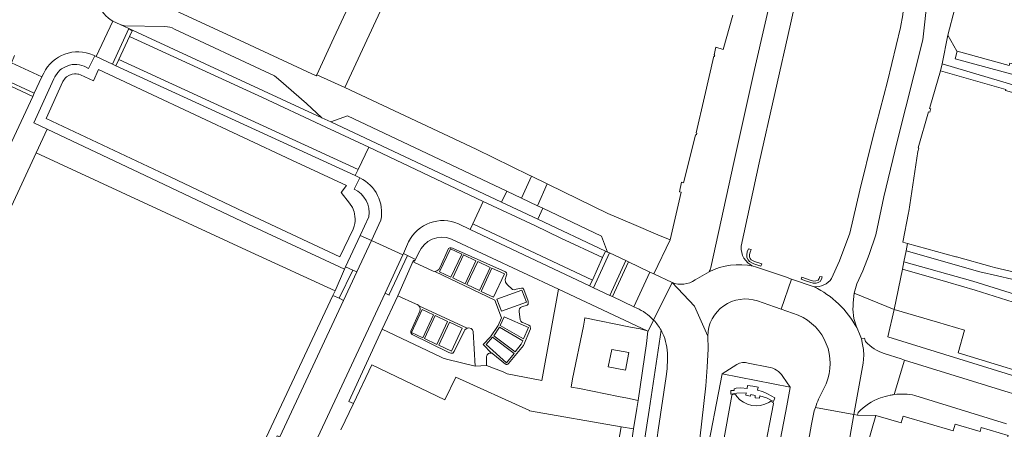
# Model space of a CAD drawing. Header units: metres. Extents: x 151213 to 156373, y 469495 to 475754.
# Tile 170 of 230: x 154230 to 154388, y 473834 to 473900. Entities that reach past the tile are written whole.
import ezdxf

# ---------------------------------------------------------------- set-up
doc = ezdxf.new("R2010")
doc.units = ezdxf.units.M
for name, color, linetype, lineweight in [('B-WE-OG-TERREIN_BEGROEID-GV', 252, 'Continuous', 18), ('B-WE-VH-OPENVERHARDING-GV', 252, 'Continuous', 18), ('B-WE-VH-OPENVERHARDING_BETONELEMENT-GV', 252, 'Continuous', 18), ('B-WE-VH-OPENVERHARDING_BETONSTRAATSTEEN-GV', 252, 'Continuous', 18), ('B-WE-VH-OPENVERHARDING_SIERBESTRATING-GV', 252, 'Continuous', 18), ('B-WE-VH-OPENVERHARDING_STRAATBAKSTEEN-GV', 252, 'Continuous', 18), ('B-WE-VH-OPENVERHARDING_TEGEL-GV', 252, 'Continuous', 18)]:
    doc.layers.add(name, color=color, linetype=linetype, lineweight=lineweight)

msp = doc.modelspace()

# ---------------------------------------------------------------- linework, layer by layer
at = {"layer": 'B-WE-OG-TERREIN_BEGROEID-GV', "flags": 128}
for points in [[(154283.531, 473872.86), (154284.457, 473874.685), (154283.711, 473875.064), (154245.238, 473892.693), (154244.693, 473892.954), (154242.082, 473894.145), (154241.857, 473894.257), (154240.86, 473892.26), (154240.14, 473892.59), (154239.75, 473892.74), (154239.39, 473892.83), (154238.99, 473892.88), (154238.57, 473892.89), (154238.22, 473892.86), (154237.8, 473892.79), (154237.14, 473892.53), (154236.51, 473892.2), (154236.29, 473892.04), (154235.91, 473891.62), (154235.43, 473890.88), (154235.28, 473890.58), (154232.05, 473883.5), (154234.19, 473882.493)], [(154234.19, 473882.493), (154249.932, 473875.082), (154266.468, 473867.246), (154281.97, 473860.02), (154282.154, 473860.411), (154284.513, 473865.451), (154285.91, 473868.447)]]:
    msp.add_lwpolyline(points, dxfattribs=at)
msp.add_lwpolyline([(154241.623, 473890.261), (154242.429, 473892.105), (154273.507, 473877.53), (154282.333, 473873.445), (154281.472, 473872.351), (154282.817, 473870.639), (154283.255, 473869.935), (154283.514, 473869.229), (154283.601, 473868.882), (154283.672, 473868.465), (154283.707, 473868.08), (154283.693, 473867.712), (154283.651, 473867.329), (154283.544, 473866.911), (154283.385, 473866.47), (154281.256, 473862.008), (154265.789, 473869.217), (154254.062, 473874.796), (154234.03, 473884.226), (154236.734, 473890.134), (154237.103, 473890.703), (154237.298, 473890.918), (154237.303, 473890.922), (154237.765, 473891.164), (154238.203, 473891.336), (154238.616, 473891.389), (154238.879, 473891.382), (154239.114, 473891.353), (154239.297, 473891.307), (154239.558, 473891.207)], close=True, dxfattribs=at)
at = {"layer": 'B-WE-OG-TERREIN_BEGROEID-GV'}
msp.add_lwpolyline([(154285.91, 473868.447, 0.3333333), (154283.531, 473872.86)], format="xyb", dxfattribs=at)
at = {"layer": 'B-WE-VH-OPENVERHARDING-GV', "flags": 128}
msp.add_lwpolyline([(154347.6, 473841.26), (154346.756, 473841.329), (154346.7, 473840.886), (154345.69, 473840.955), (154344.957, 473840.913), (154344.638, 473840.83), (154344.624, 473840.554), (154344.071, 473840.54), (154344.085, 473839.931), (154345.04, 473840.097), (154346.548, 473840.152), (154346.506, 473839.779), (154347.24, 473839.612), (154347.268, 473839.903), (154348.015, 473839.751), (154348.015, 473839.391), (154348.707, 473839.294), (154348.721, 473839.709), (154349.8, 473839.391), (154350.921, 473838.754), (154351.17, 473839.377), (154349.967, 473840.014), (154349.191, 473840.374), (154348.375, 473840.581), (154348.458, 473841.08)], close=True, dxfattribs=at)
at = {"layer": 'B-WE-VH-OPENVERHARDING_BETONELEMENT-GV', "flags": 128}
for points in [[(154291.444, 473862.559), (154291.339, 473862.331), (154288.497, 473856.157), (154289.151, 473855.846), (154289.172, 473855.959), (154292.113, 473862.229)], [(154281.809, 473855.008), (154283.967, 473859.596), (154283.317, 473859.864), (154281.125, 473855.342)]]:
    msp.add_lwpolyline(points, close=True, dxfattribs=at)
at = {"layer": 'B-WE-VH-OPENVERHARDING_BETONSTRAATSTEEN-GV', "flags": 128}
for points in [[(154247.337, 473898.638), (154245.914, 473899.295), (154244.732, 473899.856), (154242.082, 473894.145), (154244.693, 473892.954)], [(154268.822, 473887.577), (154247.416, 473897.373), (154245.703, 473893.669), (154284.189, 473876.002), (154285.886, 473879.607), (154278.191, 473883.216)], [(154312.577, 473867.011), (154316.772, 473865.023), (154323.477, 473861.897), (154323.942, 473862.921), (154313.06, 473868.032), (154307.24, 473870.765), (154279.78, 473883.659), (154278.349, 473884.331), (154247.337, 473898.638), (154247.884, 473898.313), (154247.416, 473897.373), (154268.822, 473887.577), (154278.191, 473883.216), (154285.886, 473879.607), (154304.291, 473870.901)], [(154245.703, 473893.669), (154245.238, 473892.693), (154283.711, 473875.064), (154284.189, 473876.002)], [(154308.084, 473872.529), (154282.492, 473884.626), (154279.78, 473883.659), (154307.24, 473870.765)], [(154308.084, 473872.529), (154307.24, 473870.765), (154313.06, 473868.032), (154313.873, 473869.792), (154313.005, 473870.203), (154310.409, 473871.43)], [(154323.942, 473862.921), (154324.269, 473862.768), (154323.303, 473865.335), (154313.873, 473869.792), (154313.06, 473868.032)], [(154321.836, 473858.281), (154302.615, 473867.294), (154302.192, 473866.406), (154321.386, 473857.346)], [(154305.595, 473846.544), (154305.723, 473846.512), (154305.85, 473846.452), (154307.856, 473844.782), (154307.944, 473844.738), (154308.025, 473844.722), (154308.131, 473844.727), (154308.23, 473844.764), (154308.338, 473844.854), (154310.734, 473847.777), (154311.87, 473850.46), (154311.83, 473850.86), (154311.64, 473851.04), (154310.76, 473851.4), (154310.53, 473851.46), (154310.33, 473851.65), (154310.24, 473851.91), (154310.05, 473853.24), (154310.05, 473853.46), (154310.12, 473853.68), (154310.27, 473853.85), (154310.5, 473853.96), (154311.35, 473854.25), (154311.49, 473854.43), (154311.52, 473854.87), (154310.82, 473856.78), (154310.66, 473856.95), (154310.46, 473856.99), (154309.6, 473856.8), (154309.23, 473856.68), (154309, 473856.77), (154308.12, 473857.58), (154307.84, 473857.91), (154307.8, 473858.35), (154307.98, 473858.9), (154308.07, 473859.23), (154308.02, 473859.46), (154307.84, 473859.59), (154299.32, 473863.38), (154299.13, 473863.44), (154298.92, 473863.43), (154298.71, 473863.34), (154297.37, 473860.32), (154297.16, 473859.99), (154297, 473859.86), (154296.82, 473859.77), (154296.497, 473859.662), (154306.157, 473855.041), (154307.241, 473852.196), (154306.667, 473850.966), (154305.452, 473849.153), (154304.294, 473847.914)], [(154300.844, 473862.436), (154299.078, 473858.74), (154297.279, 473859.601), (154299.044, 473863.297)], [(154297.279, 473859.601), (154299.078, 473858.74), (154300.844, 473862.436), (154299.044, 473863.297)], [(154299.377, 473858.617), (154301.127, 473862.317), (154303.118, 473861.387), (154301.368, 473857.687)], [(154303.118, 473861.387), (154301.127, 473862.317), (154299.377, 473858.617), (154301.368, 473857.687)], [(154327.186, 473861.396), (154324.579, 473862.622), (154322.022, 473857.046), (154324.616, 473855.822)], [(154305.397, 473860.312), (154303.664, 473856.618), (154301.672, 473857.551), (154303.405, 473861.245)], [(154301.672, 473857.551), (154303.664, 473856.618), (154305.397, 473860.312), (154303.405, 473861.245)], [(154328.483, 473853.996), (154331.08, 473859.564), (154327.636, 473861.184), (154325.055, 473855.614)], [(154283.317, 473859.864), (154282.154, 473860.411), (154281.97, 473860.02), (154280.461, 473856.531), (154280.123, 473855.813), (154281.125, 473855.342)], [(154307.678, 473859.27), (154305.683, 473860.193), (154303.952, 473856.461), (154305.947, 473855.538)], [(154303.952, 473856.461), (154305.683, 473860.193), (154307.678, 473859.27), (154305.947, 473855.538)], [(154306.481, 473855.208), (154307.2, 473853.254), (154311.229, 473854.72), (154310.511, 473856.674)], [(154311.229, 473854.72), (154307.2, 473853.254), (154306.481, 473855.208), (154310.511, 473856.674)], [(154293.959, 473854.127), (154294.07, 473853.95), (154294.16, 473853.6), (154294.09, 473853.27), (154292.64, 473850.09), (154292.64, 473849.79), (154292.86, 473849.54), (154298.78, 473846.66), (154299.07, 473846.54), (154299.39, 473846.55), (154299.6, 473846.81), (154301.2, 473850.09), (154301.32, 473850.26), (154301.68, 473850.53)], [(154296.27, 473852.707), (154294.453, 473853.543), (154292.745, 473849.832), (154294.562, 473848.996)], [(154296.27, 473852.707), (154294.562, 473848.996), (154292.745, 473849.832), (154294.453, 473853.543)], [(154298.557, 473851.639), (154296.571, 473852.564), (154294.853, 473848.872), (154296.839, 473847.946)], [(154298.557, 473851.639), (154296.839, 473847.946), (154294.853, 473848.872), (154296.571, 473852.564)], [(154300.919, 473850.534), (154298.849, 473851.498), (154297.132, 473847.817), (154299.202, 473846.852)], [(154297.132, 473847.817), (154298.849, 473851.498), (154300.919, 473850.534), (154299.202, 473846.852)], [(154307.032, 473850.992), (154310.753, 473848.827), (154311.56, 473850.651), (154307.656, 473852.36)], [(154311.56, 473850.651), (154310.753, 473848.827), (154307.032, 473850.992), (154307.656, 473852.36)], [(154306.876, 473850.704), (154305.988, 473849.345), (154309.441, 473846.753), (154310.385, 473847.992), (154310.627, 473848.537)], [(154310.627, 473848.537), (154310.385, 473847.992), (154309.441, 473846.753), (154305.988, 473849.345), (154306.876, 473850.704)], [(154305.795, 473849.103), (154304.752, 473847.937), (154308.048, 473844.977), (154309.249, 473846.503)], [(154309.249, 473846.503), (154308.048, 473844.977), (154304.752, 473847.937), (154305.795, 473849.103)]]:
    msp.add_lwpolyline(points, close=True, dxfattribs=at)
for points in [[(154245.914, 473899.295), (154247.337, 473898.638), (154278.349, 473884.331), (154275.859, 473886.596), (154271.36, 473890.535)], [(154253.125, 473898.966), (154246.649, 473899.101)], [(154270.022, 473891.405), (154254.675, 473898.583)], [(154227.047, 473890.642), (154232.121, 473888.305), (154233.346, 473890.898), (154228.441, 473893.174)]]:
    msp.add_lwpolyline(points, dxfattribs=at)
at = {"layer": 'B-WE-VH-OPENVERHARDING_BETONSTRAATSTEEN-GV'}
for points in [[(154246.649, 473899.101, -0.0405081), (154245.914, 473899.295)], [(154254.675, 473898.583, 0.120614), (154253.125, 473898.966)], [(154271.36, 473890.535, 0.1032309), (154270.022, 473891.405)]]:
    msp.add_lwpolyline(points, format="xyb", dxfattribs=at)
at = {"layer": 'B-WE-VH-OPENVERHARDING_SIERBESTRATING-GV', "flags": 128}
for points in [[(154365.424, 473966.376), (154364.783, 473964.642), (154362.87, 473955.45), (154361.85, 473949.98), (154361.35, 473946.43), (154361.12, 473943.5), (154360.93, 473939.78), (154360.78, 473935.43), (154360.39, 473930.76), (154359.87, 473926.76), (154358.93, 473922.16), (154355.11, 473905.9), (154353.68, 473899.34), (154348.657, 473877.07), (154345.755, 473863.693)], [(154360.279, 473858.53), (154361.523, 473861.353), (154363.193, 473865.787), (154364.806, 473872.687), (154366.9, 473881.14), (154369.25, 473890.17), (154371.33, 473898.8), (154371.71, 473900.87), (154371.93, 473903.06), (154372.23, 473905.56), (154372.62, 473909.37), (154372.9, 473913.69), (154373.14, 473915.7), (154373.41, 473917.64), (154373.82, 473919.62), (154374.12, 473920.74), (154374.72, 473923.13), (154375.18, 473924.46), (154379.08, 473938.08), (154381.9, 473948.52), (154383.989, 473955.472), (154385.275, 473961.523), (154385.544, 473963.356)], [(154340.859, 473860.284), (154344.547, 473877.164), (154347.909, 473892.059), (154355.79, 473926.55)], [(154377.2, 473917.28), (154374.92, 473896.86), (154370.829, 473880.509), (154368.676, 473871.652), (154367.357, 473865.558), (154366.338, 473862.37), (154365.288, 473859.764), (154364.341, 473857.671), (154363.917, 473856.186), (154370.33, 473853.54), (154371.657, 473860.047), (154371.89, 473861.191), (154372.248, 473862.948), (154372.49, 473864.133), (154371.748, 473864.336), (154372.652, 473869.084), (154372.685, 473869.257), (154374.124, 473878.908), (154374.28, 473879.447), (154374.175, 473879.478), (154375.86, 473885.278), (154376.052, 473885.222), (154376.185, 473885.68), (154376.203, 473885.741), (154376.011, 473885.796), (154376.07, 473886.001), (154377.8, 473891.889), (154378.024, 473892.999), (154378.953, 473897.614), (154380.099, 473901.878)], [(154311.65, 473875.133), (154303.139, 473879.296), (154282.02, 473889.21), (154277.52, 473891.221), (154277.449, 473891.068), (154265.224, 473896.718), (154252.561, 473902.57), (154249.529, 473903.971), (154250.249, 473905.511), (154247.167, 473906.953), (154247.22, 473907.066), (154243.911, 473908.608), (154245.609, 473912.388), (154244.835, 473912.749), (154244.017, 473910.947), (154243.695, 473910.279), (154243.494, 473909.872), (154242.536, 473907.756), (154242.331, 473907.202)], [(154344.389, 473900.804), (154342.871, 473895.315), (154341.665, 473895.672), (154341.385, 473894.455), (154341.492, 473894.43), (154341.479, 473894.372), (154341.434, 473894.177)], [(154244.732, 473899.856), (154245.914, 473899.295)], [(154246.649, 473899.101), (154253.125, 473898.966)], [(154254.675, 473898.583), (154270.022, 473891.405)], [(154341.434, 473894.177), (154341.327, 473894.201), (154339.827, 473887.696), (154338.491, 473881.904), (154338.598, 473881.879), (154338.537, 473881.616), (154338.43, 473881.641), (154338.41, 473881.562), (154336.488, 473873.901), (154336.176, 473873.975), (154335.812, 473872.445), (154336.123, 473872.37), (154334.304, 473864.724), (154331.708, 473859.269), (154334.639, 473857.874)], [(154271.36, 473890.535), (154275.859, 473886.596), (154278.349, 473884.331), (154279.78, 473883.659), (154282.492, 473884.626), (154308.084, 473872.529), (154310.409, 473871.43), (154312.068, 473874.929), (154311.65, 473875.133)], [(154338.335, 473858.288), (154340.223, 473859.4), (154340.577, 473859.584)], [(154347.659, 473860.517), (154348.065, 473860.423), (154352.843, 473858.783), (154353.854, 473858.436), (154357.452, 473857.201)]]:
    msp.add_lwpolyline(points, dxfattribs=at)
for points in [[(154291.417, 473921.054), (154289.216, 473916.329), (154280.291, 473897.169), (154277.52, 473891.221), (154282.02, 473889.21), (154295.92, 473919.056)], [(154314.767, 473873.608), (154314.578, 473873.701), (154313.005, 473870.203), (154313.873, 473869.792), (154323.303, 473865.335), (154324.269, 473862.768), (154324.579, 473862.622), (154327.186, 473861.396), (154327.636, 473861.184), (154331.08, 473859.564), (154331.708, 473859.269), (154334.304, 473864.724), (154332.371, 473865.539), (154328.501, 473867.172), (154324.308, 473868.941)], [(154347.331, 473863.195), (154347.174, 473862.744), (154347.091, 473862.37), (154347.105, 473862.024), (154347.202, 473861.733), (154347.368, 473861.526), (154347.908, 473861.263), (154349.046, 473860.904), (154348.905, 473860.515), (154347.783, 473860.903), (154347.064, 473861.235), (154346.856, 473861.512), (154346.676, 473861.913), (154346.676, 473862.315), (154346.718, 473862.785), (154346.925, 473863.311)], [(154358.769, 473858.775), (154358.662, 473858.398), (154358.426, 473858.066), (154358.136, 473857.858), (154357.776, 473857.789), (154357.337, 473857.766), (154356.226, 473858.093), (154355.409, 473858.398), (154355.506, 473858.73), (154356.821, 473858.26), (154357.361, 473858.093), (154357.748, 473858.135), (154358.108, 473858.256), (154358.289, 473858.513), (154358.385, 473858.868)]]:
    msp.add_lwpolyline(points, close=True, dxfattribs=at)
at = {"layer": 'B-WE-VH-OPENVERHARDING_SIERBESTRATING-GV'}
for points in [[(154241.99, 473906.084, 0.3156966), (154244.732, 473899.856)], [(154245.914, 473899.295, 0.0405081), (154246.649, 473899.101)], [(154253.125, 473898.966, -0.120614), (154254.675, 473898.583)], [(154270.022, 473891.405, -0.1032309), (154271.36, 473890.535)], [(154345.755, 473863.693, 0.3287329), (154347.659, 473860.517)], [(154340.577, 473859.584, 0.1117144), (154340.859, 473860.284)], [(154334.639, 473857.874, 0.2483519), (154338.335, 473858.288)], [(154357.452, 473857.201, 0.2650661), (154360.279, 473858.53)]]:
    msp.add_lwpolyline(points, format="xyb", dxfattribs=at)
at = {"layer": 'B-WE-VH-OPENVERHARDING_STRAATBAKSTEEN-GV', "flags": 128}
for points in [[(154345.755, 473863.693), (154348.657, 473877.07), (154353.68, 473899.34), (154355.11, 473905.9), (154358.93, 473922.16), (154359.87, 473926.76), (154360.39, 473930.76), (154360.78, 473935.43), (154360.93, 473939.78), (154361.12, 473943.5), (154361.35, 473946.43), (154361.85, 473949.98), (154362.87, 473955.45), (154364.783, 473964.642), (154365.424, 473966.376)], [(154363.765, 473854.616), (154363.917, 473856.186), (154364.341, 473857.671), (154365.288, 473859.764), (154366.338, 473862.37), (154367.357, 473865.558), (154368.676, 473871.652), (154370.829, 473880.509), (154374.92, 473896.86), (154377.2, 473917.28), (154382.61, 473936.2), (154386.12, 473948.8), (154388.024, 473957.053), (154389.545, 473963.175), (154389.08, 473963.295), (154385.61, 473964.191)], [(154385.544, 473963.356), (154385.275, 473961.523), (154383.989, 473955.472), (154381.9, 473948.52), (154379.08, 473938.08), (154375.18, 473924.46), (154374.72, 473923.13), (154374.12, 473920.74), (154373.82, 473919.62), (154373.41, 473917.64), (154373.14, 473915.7), (154372.9, 473913.69), (154372.62, 473909.37), (154372.23, 473905.56), (154371.93, 473903.06), (154371.71, 473900.87), (154371.33, 473898.8), (154369.25, 473890.17), (154366.9, 473881.14), (154364.806, 473872.687), (154363.193, 473865.787), (154361.523, 473861.353), (154360.279, 473858.53)], [(154355.79, 473926.55), (154347.909, 473892.059), (154344.547, 473877.164)], [(154242.082, 473894.145), (154244.732, 473899.856)], [(154228.964, 473894.334), (154228.441, 473893.174), (154233.346, 473890.898), (154233.643, 473891.472)], [(154241.627, 473894.372), (154241.857, 473894.257), (154242.082, 473894.145)], [(154189.943, 473827.19), (154187.818, 473822.605), (154189.42, 473821.85), (154190.13, 473821.24), (154190.73, 473820.65), (154191.24, 473820.1), (154191.55, 473819.34), (154191.78, 473818.49), (154191.96, 473817.65), (154191.96, 473816.85), (154191.9, 473815.97), (154191.78, 473815.12), (154171.81, 473772.405), (154176.757, 473770.148), (154177.831, 473772.392), (154187.78, 473793.66), (154217.73, 473857.79), (154224.41, 473871.92), (154224.74, 473872.51), (154231.878, 473887.753), (154226.597, 473890.185), (154226.433, 473890.043)], [(154300.315, 473867.292), (154302.192, 473866.406), (154302.615, 473867.294), (154304.291, 473870.901), (154285.886, 473879.607), (154284.189, 473876.002), (154283.711, 473875.064), (154284.457, 473874.685)], [(154344.547, 473877.164), (154340.859, 473860.284)], [(154287.826, 473867.905), (154286.309, 473864.614), (154291.339, 473862.331)], [(154291.339, 473862.331), (154291.444, 473862.559), (154292.295, 473864.409)], [(154296.497, 473859.662), (154296.25, 473859.68), (154293.123, 473861.144), (154293.244, 473861.401), (154293.082, 473861.481), (154290.533, 473855.759), (154293.41, 473854.46), (154293.68, 473854.37), (154293.92, 473854.19), (154293.959, 473854.127), (154301.68, 473850.53), (154301.99, 473850.59), (154302.34, 473850.48), (154302.58, 473850.3), (154302.65, 473850), (154302.991, 473844.475), (154304.784, 473844.572), (154304.806, 473845.838)], [(154305.595, 473846.544), (154304.294, 473847.914), (154305.452, 473849.153), (154306.667, 473850.966), (154307.241, 473852.196), (154306.157, 473855.041), (154296.497, 473859.662)], [(154331.569, 473851.955), (154331.669, 473851.85), (154334.639, 473857.874), (154331.708, 473859.269), (154331.08, 473859.564), (154328.483, 473853.996), (154328.977, 473853.763)], [(154340.577, 473859.584), (154340.223, 473859.4), (154338.335, 473858.288)], [(154352.173, 473853.601), (154353.854, 473858.436), (154352.843, 473858.783), (154348.065, 473860.423), (154347.659, 473860.517)], [(154333.823, 473844.097), (154333.788, 473843.57), (154333.674, 473842.785), (154332.415, 473834.158), (154332.245, 473832.986), (154331.541, 473828.161), (154332.246, 473823.672), (154332.256, 473823.607), (154331.799, 473820.754), (154332.867, 473820.576), (154336.173, 473820.112), (154337.169, 473819.964), (154337.626, 473822.877), (154338.251, 473827.052), (154339.109, 473832.79), (154340.081, 473841.273), (154340.294, 473844.29), (154340.421, 473847.248), (154340.364, 473849.291), (154338.22, 473854.089), (154334.639, 473857.874), (154331.669, 473851.85)], [(154334.639, 473857.874), (154338.22, 473854.089), (154340.364, 473849.291)], [(154353.854, 473858.436), (154352.173, 473853.601), (154354.902, 473852.651)], [(154357.452, 473857.201), (154353.854, 473858.436)], [(154408.2, 473843.497), (154403.118, 473845.039), (154402.749, 473843.857), (154398.923, 473845.003), (154397.518, 473840.438), (154369.335, 473849.164), (154370.33, 473853.54), (154363.917, 473856.186), (154363.765, 473854.616)], [(154348.381, 473854.92), (154351.084, 473853.979), (154352.173, 473853.601)], [(154354.902, 473852.651), (154352.173, 473853.601), (154351.084, 473853.979), (154348.381, 473854.92)], [(154332.864, 473850.204), (154330.927, 473837.381), (154327.922, 473817.734), (154324.918, 473800.236), (154321.6, 473781.313), (154322.772, 473780.735), (154329.517, 473818.687), (154331.73, 473820.324), (154331.799, 473820.754)], [(154357.67, 473837.815), (154363.847, 473836.675), (154365.358, 473844.905), (154365.429, 473846.196), (154365.375, 473847.114), (154365.257, 473847.913), (154365.064, 473848.842), (154364.779, 473849.646), (154364.49, 473850.308), (154364.327, 473850.636)], [(154364.327, 473850.636), (154364.49, 473850.308), (154364.779, 473849.646), (154365.064, 473848.842), (154365.536, 473848.963), (154365.736, 473848.39)], [(154340.364, 473849.291), (154340.421, 473847.248), (154340.294, 473844.29), (154340.081, 473841.273), (154339.109, 473832.79), (154338.251, 473827.052), (154339.855, 473826.838), (154346.648, 473825.532), (154353.773, 473824.163), (154355.044, 473823.934), (154357.066, 473835.155)], [(154365.064, 473848.842), (154365.257, 473847.913), (154365.375, 473847.114), (154365.429, 473846.196), (154365.358, 473844.905), (154363.847, 473836.675), (154364.445, 473836.571), (154364.531, 473837.03)], [(154365.736, 473848.39), (154365.536, 473848.963), (154365.064, 473848.842)], [(154370.338, 473839.892), (154371.998, 473845.439), (154371.439, 473845.613), (154368.732, 473846.459)], [(154368.732, 473846.459), (154371.439, 473845.613), (154371.998, 473845.439), (154388.83, 473840.218), (154392.169, 473839.249), (154394.866, 473838.856), (154397.195, 473838.81), (154399.505, 473839.021), (154401.405, 473839.391), (154403.015, 473839.911), (154404.451, 473840.571), (154406.2, 473841.675), (154407.289, 473842.571), (154408.085, 473843.359), (154408.2, 473843.497)], [(154331.799, 473820.754), (154332.256, 473823.607), (154332.246, 473823.672), (154331.541, 473828.161), (154332.245, 473832.986), (154332.415, 473834.158), (154333.674, 473842.785), (154333.788, 473843.57), (154333.823, 473844.097), (154333.922, 473845.61)], [(154333.922, 473845.61), (154333.823, 473844.097)], [(154350.127, 473844.314), (154346.876, 473844.956)], [(154346.876, 473844.956), (154350.127, 473844.314)], [(154388.83, 473840.218), (154371.998, 473845.439), (154370.338, 473839.892)], [(154344.809, 473839.915), (154344.254, 473839.845), (154344.233, 473839.732), (154342.771, 473831.778), (154340.545, 473832.126), (154342.082, 473840.144), (154342.672, 473843.219), (154345.067, 473844.716)], [(154345.067, 473844.716), (154342.672, 473843.219), (154353.626, 473841.052), (154352.458, 473842.802)], [(154352.458, 473842.802), (154353.626, 473841.052), (154353.638, 473841.034), (154353.071, 473838.058), (154351.535, 473829.992), (154349.382, 473830.424), (154350.941, 473838.481), (154350.957, 473838.565), (154350.457, 473838.817)], [(154359.395, 473841.601), (154358.817, 473840.428)], [(154358.817, 473840.428), (154359.395, 473841.601)], [(154373.668, 473839.747), (154388.373, 473835.21)], [(154388.373, 473835.21), (154373.668, 473839.747)], [(154357.346, 473836.727), (154357.066, 473835.155), (154355.044, 473823.934), (154355.041, 473823.919), (154354.034, 473818.332), (154353.741, 473816.586), (154360.054, 473815.434), (154362.555, 473829.305), (154363.847, 473836.675), (154357.67, 473837.815)], [(154364.531, 473837.03), (154364.445, 473836.571), (154367.389, 473836.547), (154371.47, 473835.36), (154371.777, 473836.416), (154375.794, 473835.243)], [(154357.066, 473835.155), (154357.346, 473836.727)], [(154375.794, 473835.243), (154379.81, 473834.069), (154380.118, 473835.125), (154384.128, 473833.954), (154384.31, 473834.578), (154388.638, 473833.314), (154388.49, 473832.806), (154390.334, 473832.247), (154392.177, 473831.688), (154392.612, 473833.176), (154396.942, 473831.912), (154396.634, 473830.856), (154404.678, 473828.508), (154401.949, 473834.535), (154401.502, 473834.426)]]:
    msp.add_lwpolyline(points, dxfattribs=at)
at = {"layer": 'B-WE-VH-OPENVERHARDING_STRAATBAKSTEEN-GV'}
for points in [[(154244.732, 473899.856, -0.3156966), (154241.99, 473906.084)], [(154233.643, 473891.472, -0.4080906), (154241.627, 473894.372)], [(154284.457, 473874.685, -0.344143), (154287.826, 473867.905)], [(154292.295, 473864.409, -0.401626), (154300.315, 473867.292)], [(154347.659, 473860.517, -0.3287329), (154345.755, 473863.693)], [(154340.577, 473859.584, -0.1715605), (154347.659, 473860.517)], [(154347.659, 473860.517, 0.1715605), (154340.577, 473859.584)], [(154340.859, 473860.284, -0.1117144), (154340.577, 473859.584)], [(154338.335, 473858.288, -0.2483519), (154334.639, 473857.874)], [(154360.279, 473858.53, -0.2650661), (154357.452, 473857.201)], [(154357.452, 473857.201, -0.1537208), (154364.327, 473850.636)], [(154364.327, 473850.636, 0.1537208), (154357.452, 473857.201)], [(154340.364, 473849.291, -0.5070962), (154348.381, 473854.92)], [(154348.381, 473854.92, 0.5070962), (154340.364, 473849.291)], [(154364.327, 473850.636, -0.1316586), (154363.765, 473854.616)], [(154363.765, 473854.616, 0.1316586), (154364.327, 473850.636)], [(154328.977, 473853.763, -0.0963813), (154331.569, 473851.955)], [(154331.669, 473851.85, -0.0615555), (154332.864, 473850.204)], [(154354.902, 473852.651, -0.4124328), (154359.395, 473841.601)], [(154359.395, 473841.601, 0.4124328), (154354.902, 473852.651)], [(154332.864, 473850.204, -0.0294539), (154333.288, 473849.313)], [(154333.288, 473849.313, 0.0294539), (154332.864, 473850.204)], [(154333.288, 473849.313, -0.0983292), (154333.922, 473845.61)], [(154333.922, 473845.61, 0.0983292), (154333.288, 473849.313)], [(154368.732, 473846.459, -0.1183687), (154365.736, 473848.39)], [(154365.736, 473848.39, 0.1183687), (154368.732, 473846.459)], [(154304.806, 473845.838, -0.4715667), (154305.595, 473846.544)], [(154346.876, 473844.956, 0.2001808), (154345.067, 473844.716)], [(154345.067, 473844.716, -0.2001808), (154346.876, 473844.956)], [(154352.458, 473842.802, 0.200661), (154350.127, 473844.314)], [(154350.127, 473844.314, -0.200661), (154352.458, 473842.802)], [(154358.817, 473840.428, 0.0440839), (154357.67, 473837.815)], [(154357.67, 473837.815, -0.0440839), (154358.817, 473840.428)], [(154345.043, 473839.589, -0.0249143), (154344.809, 473839.915)], [(154350.182, 473838.64, -0.3729949), (154345.043, 473839.589)], [(154350.457, 473838.817, -0.0178208), (154350.182, 473838.64)], [(154364.531, 473837.03, -0.1086388), (154368.11, 473839.343)], [(154368.11, 473839.343, 0.1086388), (154364.531, 473837.03)], [(154368.11, 473839.343, -0.041278), (154369.689, 473839.788)], [(154369.689, 473839.788, 0.041278), (154368.11, 473839.343)], [(154369.689, 473839.788, -0.0182678), (154370.338, 473839.892)], [(154370.338, 473839.892, 0.0182678), (154369.689, 473839.788)], [(154370.338, 473839.892, -0.0849808), (154373.668, 473839.747)], [(154373.668, 473839.747, 0.0849808), (154370.338, 473839.892)], [(154357.67, 473837.815, 0.016705), (154357.346, 473836.727)], [(154357.346, 473836.727, -0.016705), (154357.67, 473837.815)]]:
    msp.add_lwpolyline(points, format="xyb", dxfattribs=at)
at = {"layer": 'B-WE-VH-OPENVERHARDING_STRAATBAKSTEEN-GV', "flags": 128}
for points in [[(154245.238, 473892.693), (154245.703, 473893.669), (154247.416, 473897.373), (154247.884, 473898.313), (154247.337, 473898.638), (154244.693, 473892.954)], [(154380.465, 473895.034), (154380.411, 473895.049), (154378.953, 473897.614), (154378.024, 473892.999), (154390.86, 473889.215), (154401.156, 473885.769), (154414.18, 473880.458), (154415.03, 473882.913), (154401.702, 473887.405), (154390.432, 473890.988), (154380.135, 473893.805)], [(154232.121, 473888.305), (154227.047, 473890.642), (154226.597, 473890.185), (154231.878, 473887.753)], [(154232.412, 473878.716), (154266.959, 473862.748), (154280.461, 473856.531), (154281.97, 473860.02), (154266.468, 473867.246), (154249.932, 473875.082), (154234.19, 473882.493)], [(154312.068, 473874.929), (154310.409, 473871.43), (154313.005, 473870.203), (154314.578, 473873.701)], [(154323.477, 473861.897), (154316.772, 473865.023), (154312.577, 473867.011), (154304.291, 473870.901), (154302.615, 473867.294), (154321.836, 473858.281)], [(154283.967, 473859.596), (154281.809, 473855.008), (154271.601, 473833.099), (154267.883, 473825.123), (154263.565, 473815.866), (154240.307, 473766.175), (154232.127, 473748.672), (154230.194, 473744.496), (154235.234, 473742.211), (154236.037, 473743.929), (154246.788, 473766.921), (154247.23, 473767.866), (154255.512, 473785.579), (154256.09, 473786.815), (154259.495, 473794.098), (154260.136, 473795.468), (154266.316, 473808.688), (154266.456, 473808.985), (154268.571, 473813.512), (154273.043, 473823.083), (154275.782, 473828.945), (154288.497, 473856.157), (154291.339, 473862.331), (154286.309, 473864.614)], [(154324.269, 473862.768), (154323.942, 473862.921), (154323.477, 473861.897), (154321.836, 473858.281), (154321.386, 473857.346), (154322.022, 473857.046), (154324.579, 473862.622)], [(154371.89, 473861.191), (154382.969, 473858.121), (154393.26, 473854.862), (154393.856, 473857.328), (154386.923, 473858.97), (154384.074, 473859.621), (154372.248, 473862.948)], [(154325.055, 473855.614), (154327.636, 473861.184), (154327.186, 473861.396), (154324.616, 473855.822)], [(154318.657, 473842.431), (154320.374, 473850.847), (154320.546, 473851.856), (154320.605, 473852.201), (154327.979, 473850.735), (154329.51, 473850.43), (154330.612, 473850.126), (154316.405, 473856.83), (154313.712, 473842.15), (154308.144, 473843.219), (154307.463, 473843.513), (154304.784, 473844.572), (154302.991, 473844.475), (154298.38, 473845.59), (154297.85, 473845.76), (154297.4, 473845.94), (154288.048, 473850.4), (154282.66, 473838.78), (154283.415, 473838.452), (154286.397, 473844.661), (154298.125, 473839.029), (154299.866, 473842.664), (154311.722, 473837.347), (154311.703, 473837.281), (154326.458, 473834.714), (154328.45, 473834.408), (154328.99, 473837.659), (154329.174, 473838.928), (154327.47, 473839.298), (154326.035, 473839.584), (154319.759, 473840.875), (154318.428, 473841.1)], [(154320.374, 473850.847), (154318.657, 473842.431), (154318.428, 473841.1), (154319.759, 473840.875), (154326.035, 473839.584), (154327.47, 473839.298), (154329.174, 473838.928), (154330.5, 473848.106), (154330.727, 473850.072), (154330.612, 473850.126), (154329.51, 473850.43), (154327.979, 473850.735), (154320.605, 473852.201), (154320.546, 473851.856)], [(154324.93, 473847.14), (154327.7, 473846.63), (154327.13, 473843.81), (154324.36, 473844.36)], [(154360.054, 473815.434), (154358.694, 473807.89), (154359.85, 473806.242), (154357.433, 473792.047), (154358.852, 473791.805), (154363.311, 473806.833), (154364.307, 473810.191), (154360.668, 473811.253), (154363.558, 473823.297), (154363.668, 473823.757), (154367.389, 473836.547), (154364.445, 473836.571), (154363.847, 473836.675), (154362.555, 473829.305)], [(154317.456, 473784.254), (154317.33, 473783.34), (154319.133, 473782.489), (154319.765, 473782.191), (154326.06, 473818.169), (154328.45, 473834.408), (154326.458, 473834.714), (154323.8, 473819.424), (154323.313, 473819.506), (154320.975, 473807.574), (154322.699, 473807.269), (154321.619, 473801.367), (154322.376, 473801.234), (154320.995, 473793.705), (154317.889, 473787.401), (154317.692, 473785.97), (154317.646, 473785.634)]]:
    msp.add_lwpolyline(points, close=True, dxfattribs=at)
at = {"layer": 'B-WE-VH-OPENVERHARDING_TEGEL-GV', "flags": 128}
for points in [[(154222.124, 473856.572), (154232.412, 473878.716), (154234.19, 473882.493), (154232.05, 473883.5), (154235.28, 473890.58), (154235.43, 473890.88), (154235.91, 473891.62), (154236.29, 473892.04), (154236.51, 473892.2), (154237.14, 473892.53), (154237.8, 473892.79), (154238.22, 473892.86), (154238.57, 473892.89), (154238.99, 473892.88), (154239.39, 473892.83), (154239.75, 473892.74), (154240.14, 473892.59), (154240.86, 473892.26), (154241.857, 473894.257), (154241.627, 473894.372)], [(154233.643, 473891.472), (154233.346, 473890.898), (154232.121, 473888.305), (154231.878, 473887.753), (154224.74, 473872.51), (154224.41, 473871.92), (154224.41, 473871.53), (154225.349, 473868.896), (154219.64, 473856.62), (154201.07, 473817.02), (154194.56, 473803.2), (154190.66, 473794.86), (154187.99, 473793.82), (154187.78, 473793.66), (154177.831, 473772.392), (154176.757, 473770.148)], [(154284.457, 473874.685), (154283.531, 473872.86)], [(154285.91, 473868.447), (154284.513, 473865.451), (154286.309, 473864.614), (154287.826, 473867.905)], [(154328.977, 473853.763), (154328.483, 473853.996), (154325.055, 473855.614), (154324.616, 473855.822), (154322.022, 473857.046), (154321.386, 473857.346), (154302.192, 473866.406), (154300.315, 473867.292)], [(154292.295, 473864.409), (154291.444, 473862.559), (154292.113, 473862.229), (154293.395, 473861.596), (154293.897, 473862.611)], [(154299.197, 473864.865), (154316.405, 473856.83), (154330.612, 473850.126), (154330.794, 473850.076)], [(154281.384, 473834.222), (154283.415, 473838.452), (154282.66, 473838.78), (154288.048, 473850.4), (154290.533, 473855.759), (154293.082, 473861.481), (154293.244, 473861.401), (154293.287, 473861.379), (154293.395, 473861.596), (154292.113, 473862.229), (154289.172, 473855.959), (154289.151, 473855.846), (154288.497, 473856.157), (154275.782, 473828.945)], [(154229.713, 473743.604), (154229.965, 473744.026), (154230.194, 473744.496), (154232.127, 473748.672), (154231.229, 473751.229), (154237.768, 473765.318), (154240.307, 473766.175), (154263.565, 473815.866), (154267.883, 473825.123), (154267.462, 473825.313), (154271.167, 473833.28), (154271.601, 473833.099), (154281.809, 473855.008), (154281.125, 473855.342), (154280.123, 473855.813), (154258.673, 473810.184), (154250.072, 473791.727), (154239.13, 473768.411), (154236.489, 473769.633)], [(154331.669, 473851.85), (154331.656, 473851.824), (154330.794, 473850.076), (154330.612, 473850.126), (154330.727, 473850.072), (154330.5, 473848.106), (154329.174, 473838.928), (154328.99, 473837.659), (154328.45, 473834.408), (154326.06, 473818.169), (154319.765, 473782.191), (154319.133, 473782.489), (154316.756, 473768.41), (154313.828, 473762.279), (154315.613, 473761.426), (154312.684, 473755.295), (154314.497, 473754.429), (154311.439, 473748.027), (154314.577, 473747.326)], [(154330.794, 473850.076), (154331.656, 473851.824), (154331.669, 473851.85), (154331.569, 473851.955)], [(154311.565, 473706.289), (154311.97, 473708.562), (154310.271, 473710.909), (154312.952, 473726.193), (154315.397, 473727.825), (154318.762, 473746.786), (154318.875, 473747.607), (154317.337, 473750.029), (154319.669, 473763.38), (154320.188, 473766.272), (154320.665, 473768.928), (154321.536, 473773.776), (154322.772, 473780.735), (154321.6, 473781.313), (154324.918, 473800.236), (154327.922, 473817.734), (154330.927, 473837.381), (154332.864, 473850.204)]]:
    msp.add_lwpolyline(points, dxfattribs=at)
at = {"layer": 'B-WE-VH-OPENVERHARDING_TEGEL-GV'}
for points in [[(154241.627, 473894.372, 0.4080906), (154233.643, 473891.472)], [(154287.826, 473867.905, 0.344143), (154284.457, 473874.685)], [(154283.531, 473872.86, -0.3333333), (154285.91, 473868.447)], [(154300.315, 473867.292, 0.401626), (154292.295, 473864.409)], [(154293.897, 473862.611, -0.4113808), (154299.197, 473864.865)], [(154331.569, 473851.955, 0.0963813), (154328.977, 473853.763)], [(154332.864, 473850.204, 0.0615555), (154331.669, 473851.85)]]:
    msp.add_lwpolyline(points, format="xyb", dxfattribs=at)
at = {"layer": 'B-WE-VH-OPENVERHARDING_TEGEL-GV', "flags": 128}
for points in [[(154380.465, 473895.034), (154380.135, 473893.805), (154390.432, 473890.988), (154401.702, 473887.405), (154415.03, 473882.913), (154415.45, 473884.126), (154402.172, 473888.721), (154402.11, 473888.542), (154394.266, 473891.256), (154394.413, 473891.682), (154388.901, 473893.116), (154388.797, 473892.74)], [(154392.478, 473886.706), (154397.829, 473885.159), (154399.38, 473884.415), (154411.256, 473879.615), (154411.16, 473879.345), (154413.468, 473878.4), (154414.18, 473880.458), (154401.156, 473885.769), (154390.86, 473889.215), (154378.024, 473892.999), (154377.8, 473891.889), (154388.27, 473888.859), (154388.228, 473888.715), (154388.456, 473888.649), (154392.686, 473887.426)], [(154282.154, 473860.411), (154283.317, 473859.864), (154283.967, 473859.596), (154286.309, 473864.614), (154284.513, 473865.451)], [(154372.248, 473862.948), (154384.074, 473859.621), (154386.923, 473858.97), (154393.856, 473857.328), (154393.26, 473854.862), (154382.969, 473858.121), (154371.89, 473861.191), (154371.657, 473860.047), (154378.954, 473857.912), (154383.337, 473856.63), (154395.539, 473852.822), (154396.263, 473855.215), (154404.317, 473852.826), (154405.318, 473856.843), (154395.674, 473859.456), (154395.377, 473858.219), (154392.415, 473858.914), (154386.477, 473860.308), (154386.09, 473860.381), (154380.332, 473861.984), (154380.231, 473862.012), (154372.49, 473864.133)], [(154377.29, 473851.508), (154370.33, 473853.54), (154369.335, 473849.164), (154397.518, 473840.438), (154398.923, 473845.003), (154402.749, 473843.857), (154403.118, 473845.039), (154402.052, 473845.362), (154398.215, 473846.526), (154396.724, 473841.649), (154380.602, 473846.582), (154381.628, 473850.241)]]:
    msp.add_lwpolyline(points, close=True, dxfattribs=at)

doc.saveas('drawing.dxf')
